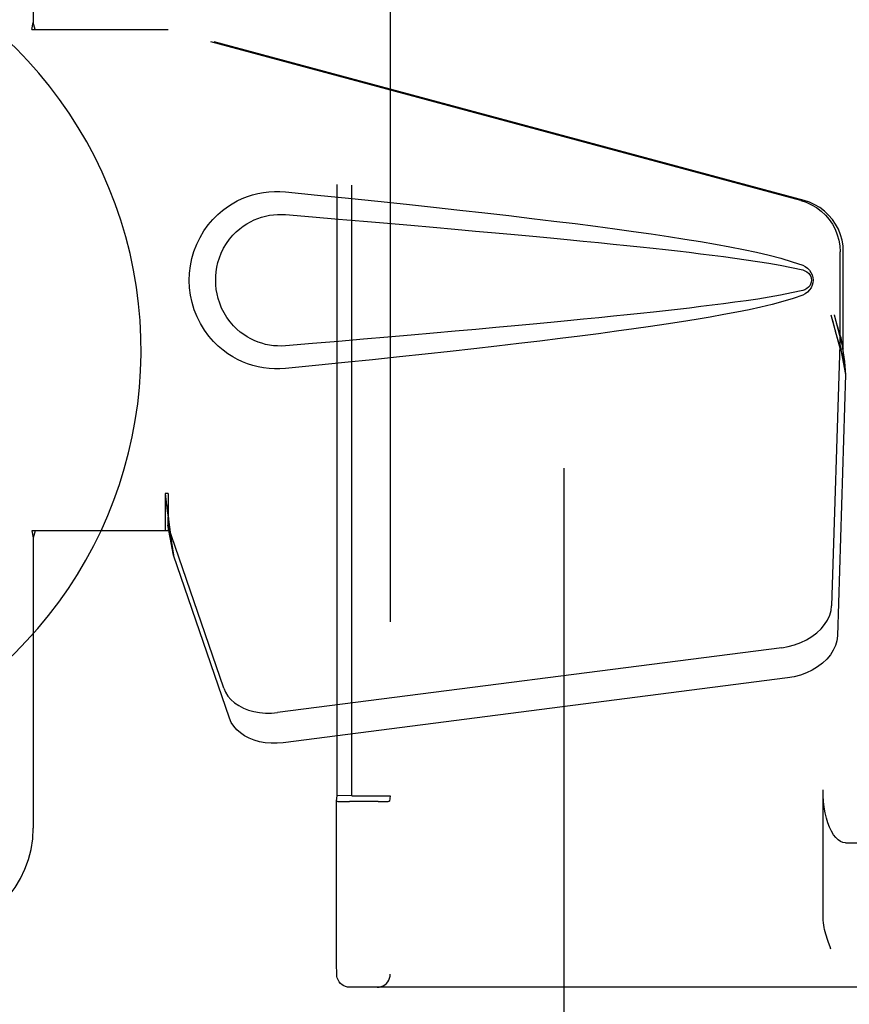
# Model space of a CAD drawing. Header units: inches. Extents: x 0 to 262, y 0 to 169.
# Tile 12 of 83: x 77.22 to 79.17, y 85.53 to 87.85. Entities that reach past the tile are written whole.
import ezdxf

# ---------------------------------------------------------------- set-up
doc = ezdxf.new("R2010")
doc.units = ezdxf.units.IN
doc.header["$LTSCALE"] = 14.384615
doc.header["$MEASUREMENT"] = 0
doc.linetypes.add('HIDDEN', pattern=[0.2, 0.1, -0.1])
doc.layers.add('DEFAULT_2', color=8, linetype='HIDDEN')
doc.layers.add('SECONDARY_LH_DOOR_ASSEMBLY', color=7, linetype='CONTINUOUS')

msp = doc.modelspace()

# ---------------------------------------------------------------- linework, layer by layer
at = {"layer": 'DEFAULT_2', "color": 8, "linetype": 'HIDDEN'}
for p, q in [((78.5024, 56.5889), (78.5024, 117.5589)), ((78.0932, 88.2929), (78.0932, 85.6049)), ((77.9679, 86.0258), (77.9679, 87.872)), ((78.0027, 86.0245), (78.0027, 87.8733)), ((78.0927, 87.873), (78.0927, 86.0248)), ((77.9662, 86.0119), (77.9679, 86.0258)), ((78.0027, 86.0245), (77.9679, 86.0258)), ((78.0027, 86.0245), (78.0727, 86.0245)), ((78.0927, 86.0248), (78.0912, 86.0119)), ((79.1125, 85.7374), (79.1125, 86.0389)), ((77.9662, 85.911), (77.9662, 86.0119)), ((77.9876, 86.0114), (77.9971, 86.0114)), ((78.065, 86.0114), (77.9971, 86.0114)), ((78.065, 86.0114), (78.0742, 86.0115)), ((78.0742, 86.0115), (78.082, 86.0116)), ((77.9663, 85.811), (77.9662, 85.911)), ((79.165, 85.9139), (80.0308, 85.9139)), ((77.9664, 85.7418), (77.9663, 85.811)), ((77.9665, 85.6855), (77.9664, 85.7418)), ((77.9667, 85.6461), (77.9665, 85.6855)), ((79.1306, 85.6639), (79.1288, 85.6689)), ((77.9668, 85.6222), (77.9667, 85.6461)), ((77.9669, 85.6109), (77.9668, 85.6222)), ((77.9669, 85.6075), (77.9669, 85.6109)), ((77.967, 85.6058), (77.9669, 85.6075)), ((77.967, 85.6049), (77.967, 85.6058)), ((79.3829, 85.5739), (77.998, 85.5739))]:
    msp.add_line(p, q, dxfattribs=at)
for points in [[(79.165, 85.9139), (79.1591, 85.9147), (79.1533, 85.917), (79.1477, 85.9209), (79.1422, 85.9263), (79.1371, 85.9331), (79.1323, 85.9412), (79.1279, 85.9505), (79.1239, 85.961), (79.1205, 85.9724), (79.1177, 85.9847), (79.1154, 85.9976), (79.1138, 86.0111), (79.1128, 86.0248), (79.1125, 86.0389)], [(77.9662, 86.0119), (77.9665, 86.0119), (77.9677, 86.0118), (77.9695, 86.0117), (77.9721, 86.0116), (77.9752, 86.0116), (77.9789, 86.0115), (77.9876, 86.0114)], [(78.082, 86.0116), (78.0852, 86.0116), (78.0878, 86.0117), (78.0896, 86.0118), (78.0908, 86.0119), (78.0912, 86.0119)], [(79.1288, 85.6689), (79.1252, 85.6789), (79.1235, 85.6839), (79.1218, 85.689), (79.1202, 85.694), (79.1187, 85.6992), (79.1173, 85.7043), (79.116, 85.7096), (79.1149, 85.7149), (79.1139, 85.7203), (79.1132, 85.7259), (79.1127, 85.7316), (79.1125, 85.7374)], [(77.998, 85.5739), (77.9925, 85.5744), (77.9875, 85.5757), (77.9835, 85.5775), (77.9798, 85.5798), (77.9762, 85.5829), (77.9731, 85.5864), (77.971, 85.5897), (77.9694, 85.5929), (77.9682, 85.5964), (77.9675, 85.5994), (77.9672, 85.6012), (77.9671, 85.6024), (77.9671, 85.6032), (77.967, 85.6037), (77.967, 85.6041), (77.967, 85.6045), (77.967, 85.6049)], [(78.0622, 85.5739), (78.067, 85.5743), (78.0717, 85.5754), (78.0762, 85.5773), (78.0804, 85.5798), (78.0841, 85.583), (78.0872, 85.5867), (78.0898, 85.5908), (78.0916, 85.5953), (78.0928, 85.6), (78.0932, 85.6049)]]:
    msp.add_lwpolyline(points, dxfattribs=at)
msp.add_ellipse((78.0727, 86.0248), major_axis=(0.02, 0), ratio=0.017455, start_param=-1.572932, end_param=-0.002136, dxfattribs=at)
at = {"layer": 'SECONDARY_LH_DOOR_ASSEMBLY', "color": 8, "linetype": 'HIDDEN'}
for p, q in [((77.2524, 88.1989), (77.2524, 87.8457)), ((77.2493, 87.8289), (77.2524, 87.8457)), ((77.2493, 87.8289), (77.5703, 87.8289)), ((77.2568, 87.8289), (77.2524, 87.8457)), ((79.0601, 87.4266), (77.5626, 87.8289)), ((79.0677, 87.4266), (77.5703, 87.8289)), ((79.1525, 87.0761), (79.1525, 87.3058)), ((79.1601, 87.0761), (79.1601, 87.3058)), ((79.1306, 87.1577), (79.1525, 87.0761)), ((79.1383, 87.1577), (79.1601, 87.0761)), ((79.1517, 87.0875), (79.1326, 86.4724)), ((79.1517, 87.0875), (79.1653, 87.0165)), ((79.154, 87.1036), (79.1627, 87.0474)), ((79.1601, 87.0761), (79.1525, 87.0761)), ((79.1627, 87.0474), (79.1636, 87.0366)), ((79.1653, 87.0165), (79.1461, 86.4013)), ((79.1636, 87.0366), (79.1645, 87.0262)), ((79.1645, 87.0262), (79.1653, 87.0165)), ((77.5626, 86.7364), (77.5626, 86.6489)), ((77.5703, 86.7364), (77.5626, 86.7364)), ((77.5703, 86.7364), (77.5703, 86.6489)), ((77.2493, 86.6489), (77.2524, 86.6321)), ((77.5703, 86.6489), (77.2493, 86.6489)), ((77.2568, 86.6489), (77.2524, 86.6321)), ((77.5825, 86.5912), (77.5689, 86.6622)), ((77.7008, 86.2784), (77.5689, 86.6622)), ((77.2524, 86.6321), (77.2524, 85.9489)), ((77.5782, 86.6216), (77.5825, 86.5912)), ((77.7144, 86.2074), (77.5825, 86.5912)), ((79.0151, 86.3733), (77.8276, 86.2208)), ((79.0286, 86.3023), (77.8412, 86.1498))]:
    msp.add_line(p, q, dxfattribs=at)
for points in [[(77.8463, 87.0309), (77.8334, 87.03), (77.8205, 87.03), (77.8076, 87.0307), (77.7947, 87.0323), (77.7819, 87.0347), (77.7694, 87.0379), (77.7572, 87.0418), (77.7452, 87.0466), (77.7336, 87.052), (77.7221, 87.0583), (77.7106, 87.0655), (77.6992, 87.0739), (77.6879, 87.0835), (77.6766, 87.0946), (77.6656, 87.1073), (77.6553, 87.1214), (77.646, 87.1366), (77.638, 87.1527), (77.6314, 87.1693), (77.6263, 87.1863), (77.6226, 87.2035), (77.6204, 87.2207), (77.6197, 87.238), (77.6203, 87.2554), (77.6224, 87.2726), (77.6258, 87.2897), (77.6308, 87.3068), (77.6372, 87.3234), (77.6451, 87.3396), (77.6543, 87.3549), (77.6646, 87.3691), (77.6755, 87.382), (77.6867, 87.3932), (77.6981, 87.403), (77.7096, 87.4115), (77.7211, 87.4189), (77.7327, 87.4254), (77.7445, 87.4309), (77.7565, 87.4357), (77.7688, 87.4397), (77.7814, 87.443), (77.7943, 87.4454), (77.8073, 87.447)], [(77.8073, 87.447), (77.8203, 87.4478), (77.8333, 87.4478), (77.8463, 87.4469)], [(77.8463, 87.4469), (77.9218, 87.4393), (77.9945, 87.432), (78.0642, 87.4248), (78.131, 87.4177), (78.1952, 87.4108), (78.2567, 87.404), (78.3157, 87.3974), (78.3722, 87.3909), (78.4265, 87.3845), (78.4784, 87.3782), (78.5283, 87.372), (78.5761, 87.3658), (78.6219, 87.3598), (78.6658, 87.3537), (78.7079, 87.3477), (78.7482, 87.3417), (78.7868, 87.3357), (78.8237, 87.3297), (78.859, 87.3236), (78.8928, 87.3174), (78.9251, 87.3111), (78.9559, 87.3045), (78.9853, 87.2977), (79.0133, 87.2905), (79.0396, 87.2825), (79.0645, 87.2739)], [(79.0601, 87.4266), (79.073, 87.4223), (79.0854, 87.4167), (79.097, 87.4098), (79.1079, 87.4016), (79.1178, 87.3923), (79.1267, 87.3819), (79.1344, 87.3707), (79.1408, 87.3587), (79.1458, 87.346), (79.1495, 87.3329), (79.1517, 87.3195), (79.1525, 87.3058)], [(79.1601, 87.3058), (79.1594, 87.3195), (79.1572, 87.3329), (79.1535, 87.346), (79.1485, 87.3587), (79.142, 87.3707), (79.1344, 87.3819), (79.1255, 87.3923), (79.1156, 87.4016), (79.1047, 87.4098), (79.093, 87.4167), (79.0807, 87.4223), (79.0677, 87.4266)], [(77.8463, 87.0844), (77.8369, 87.0839), (77.8275, 87.084), (77.8181, 87.0847), (77.8088, 87.086), (77.7995, 87.0878), (77.7904, 87.0903), (77.7816, 87.0932), (77.7729, 87.0967), (77.7645, 87.1008), (77.7562, 87.1054), (77.748, 87.1107), (77.7398, 87.1168), (77.7316, 87.1238), (77.7236, 87.1318), (77.7157, 87.141), (77.7083, 87.1511), (77.7017, 87.1619), (77.696, 87.1731), (77.6914, 87.1844), (77.6878, 87.1956), (77.6852, 87.2065), (77.6833, 87.2172), (77.6823, 87.2277), (77.6819, 87.2381), (77.6822, 87.2485), (77.6831, 87.2589), (77.6848, 87.2696), (77.6873, 87.2805), (77.6908, 87.2916), (77.6952, 87.3029), (77.7007, 87.3141), (77.7072, 87.3251), (77.7145, 87.3353), (77.7224, 87.3447), (77.7305, 87.3529), (77.7387, 87.3601), (77.747, 87.3664), (77.7553, 87.3718), (77.7637, 87.3766), (77.7722, 87.3808), (77.781, 87.3844), (77.7899, 87.3874), (77.7991, 87.3899), (77.8084, 87.3918), (77.8178, 87.3931), (77.8273, 87.3938), (77.8368, 87.3939), (77.8463, 87.3934)], [(77.8463, 87.3934), (77.9096, 87.3881), (77.9708, 87.3829), (78.0299, 87.3779), (78.0868, 87.373), (78.1416, 87.3682), (78.1944, 87.3636), (78.2452, 87.3591), (78.294, 87.3547), (78.3409, 87.3505), (78.3858, 87.3463), (78.4289, 87.3423), (78.4702, 87.3384), (78.5097, 87.3346), (78.5474, 87.3309), (78.5834, 87.3274), (78.6177, 87.3239), (78.6505, 87.3205), (78.6818, 87.3173), (78.7119, 87.314), (78.741, 87.3108), (78.7693, 87.3077), (78.7969, 87.3045), (78.8241, 87.3012), (78.8509, 87.2979), (78.8778, 87.2945), (78.9046, 87.291), (78.9314, 87.2872), (78.9582, 87.2832), (78.985, 87.279), (79.0117, 87.2743), (79.0382, 87.269), (79.0646, 87.2631)], [(79.0645, 87.2739), (79.0705, 87.2708), (79.0758, 87.2669), (79.0804, 87.2622), (79.084, 87.257), (79.0866, 87.2513), (79.0882, 87.2454), (79.0888, 87.2391), (79.0883, 87.2328), (79.0868, 87.2268), (79.0842, 87.2211), (79.0805, 87.2158), (79.0759, 87.211), (79.0706, 87.2071), (79.0645, 87.2039)], [(79.0646, 87.2631), (79.0697, 87.2612), (79.0742, 87.2587), (79.078, 87.2555), (79.0811, 87.2518), (79.0833, 87.2477), (79.0847, 87.2433), (79.0851, 87.2387), (79.0846, 87.234), (79.0832, 87.2297), (79.0809, 87.2257), (79.0778, 87.2221), (79.074, 87.219), (79.0696, 87.2165), (79.0646, 87.2147)], [(79.0646, 87.2147), (79.0383, 87.2088), (79.0118, 87.2035), (78.9852, 87.1988), (78.9584, 87.1946), (78.9317, 87.1906), (78.9049, 87.1869), (78.8782, 87.1833), (78.8514, 87.1799), (78.8246, 87.1766), (78.7975, 87.1734), (78.7699, 87.1702), (78.7417, 87.167), (78.7127, 87.1639), (78.6826, 87.1606), (78.6513, 87.1573), (78.6186, 87.154), (78.5843, 87.1505), (78.5483, 87.1469), (78.5105, 87.1433), (78.471, 87.1395), (78.4297, 87.1356), (78.3866, 87.1315), (78.3416, 87.1274), (78.2947, 87.1231), (78.2458, 87.1188), (78.195, 87.1143), (78.1421, 87.1096), (78.0872, 87.1048), (78.0302, 87.0999), (77.9711, 87.0949), (77.9098, 87.0897), (77.8463, 87.0844)], [(79.0645, 87.2039), (79.0418, 87.196), (79.0179, 87.1886), (78.9926, 87.1819), (78.966, 87.1755), (78.9382, 87.1694), (78.909, 87.1635), (78.8786, 87.1578), (78.8469, 87.1521), (78.8138, 87.1465), (78.7793, 87.1409), (78.7432, 87.1354), (78.7057, 87.1298), (78.6667, 87.1242), (78.626, 87.1186), (78.5836, 87.1129), (78.5394, 87.1072), (78.4935, 87.1015), (78.4457, 87.0956), (78.3959, 87.0897), (78.3441, 87.0836), (78.2902, 87.0775), (78.234, 87.0712), (78.1756, 87.0649), (78.1148, 87.0584), (78.0516, 87.0517), (77.9858, 87.0449), (77.9173, 87.038), (77.8463, 87.0309)], [(79.1306, 87.1577), (79.136, 87.1381), (79.1413, 87.1189), (79.1467, 87.1), (79.1521, 87.0816), (79.1574, 87.0641), (79.1627, 87.0474)], [(79.1383, 87.1577), (79.1409, 87.1481), (79.1435, 87.1387), (79.1462, 87.1294), (79.1489, 87.1204), (79.1515, 87.1118), (79.154, 87.1036)], [(79.154, 87.1036), (79.1537, 87.1008), (79.1533, 87.098), (79.1529, 87.0953), (79.1525, 87.0926), (79.1521, 87.09), (79.1517, 87.0875)], [(77.5626, 86.7364), (77.5652, 86.7162), (77.5678, 86.6961), (77.5705, 86.6765), (77.5731, 86.6574), (77.5782, 86.6216)], [(77.5703, 86.7364), (77.5701, 86.7261), (77.5698, 86.6961)], [(77.5698, 86.6961), (77.5697, 86.6868), (77.5695, 86.6779)], [(77.5771, 86.6294), (77.5756, 86.6403), (77.5734, 86.6577), (77.5718, 86.6737), (77.5706, 86.6882), (77.57, 86.701), (77.57, 86.7086)], [(77.5695, 86.6779), (77.5694, 86.6724), (77.5693, 86.6698), (77.5692, 86.6672), (77.569, 86.6647), (77.5689, 86.6622)], [(79.0151, 86.3733), (79.0305, 86.376), (79.0454, 86.38), (79.0599, 86.3854), (79.0735, 86.3919), (79.0861, 86.3995), (79.0976, 86.4081), (79.1076, 86.4176), (79.1161, 86.4278), (79.123, 86.4386), (79.1281, 86.4497), (79.1312, 86.4609), (79.1326, 86.4724)], [(79.1461, 86.4013), (79.1448, 86.3899), (79.1416, 86.3786), (79.1365, 86.3675), (79.1297, 86.3568), (79.1212, 86.3466), (79.1111, 86.3371), (79.0997, 86.3285), (79.0871, 86.3208), (79.0734, 86.3143), (79.059, 86.309), (79.0441, 86.305), (79.0286, 86.3023)], [(77.7008, 86.2784), (77.705, 86.2687), (77.7107, 86.2597), (77.7179, 86.2514), (77.7264, 86.2438), (77.7363, 86.2371), (77.7472, 86.2314), (77.7591, 86.2267), (77.7719, 86.2232), (77.7853, 86.2208), (77.7992, 86.2196), (77.8133, 86.2196), (77.8276, 86.2208)], [(77.8412, 86.1498), (77.8268, 86.1486), (77.8127, 86.1486), (77.7988, 86.1497), (77.7854, 86.1521), (77.7727, 86.1557), (77.7608, 86.1603), (77.7498, 86.1661), (77.74, 86.1727), (77.7314, 86.1803), (77.7243, 86.1887), (77.7186, 86.1977), (77.7144, 86.2074)]]:
    msp.add_lwpolyline(points, dxfattribs=at)
at = {"layer": 'SECONDARY_LH_DOOR_ASSEMBLY', "color": 7, "linetype": 'Continuous'}
msp.add_arc((76.5024, 87.0739), 1.0039, 305.5066, 234.4934, dxfattribs=at)
at = {"layer": 'SECONDARY_LH_DOOR_ASSEMBLY', "color": 8, "linetype": 'HIDDEN'}
msp.add_arc((77.0024, 85.9489), 0.25, 270, 360, dxfattribs=at)

doc.saveas('drawing.dxf')
